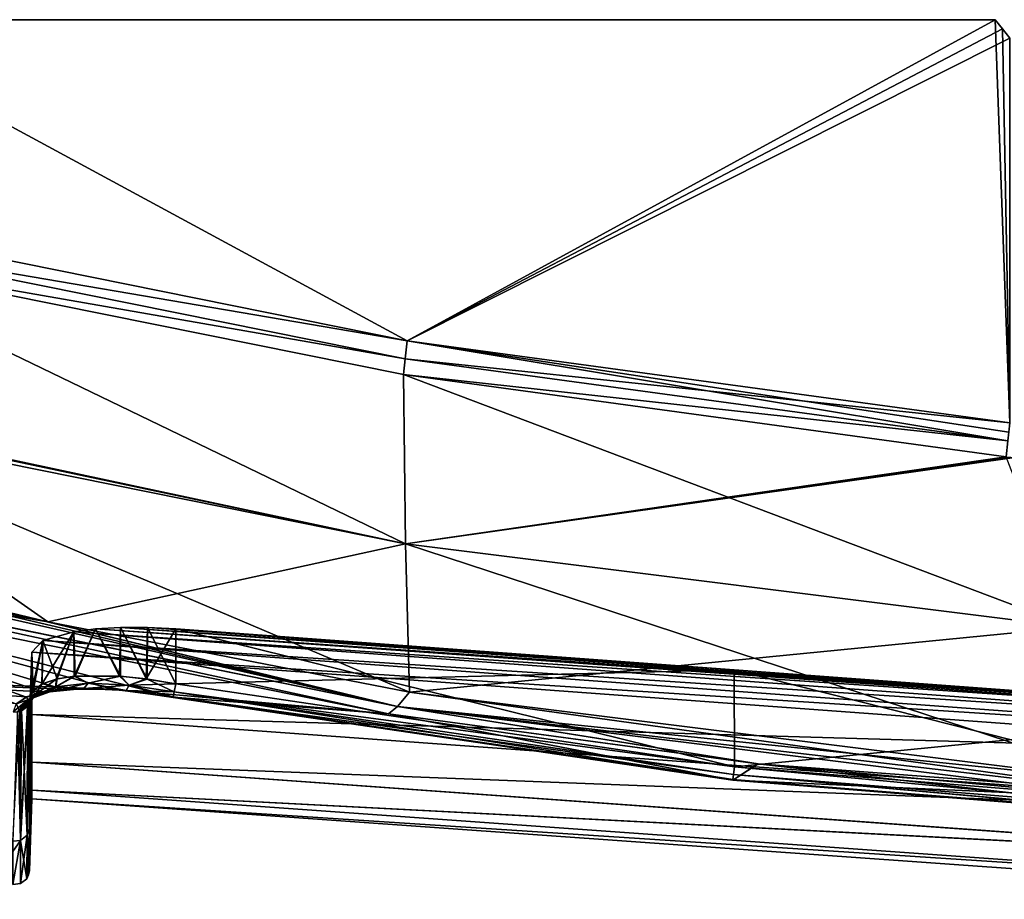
# Model space of a CAD drawing. Header units: millimetres. Extents: x -229 to 223, y -44 to 475.
# Tile 31 of 81: x -155 to -86, y 251 to 312. Entities that reach past the tile are written whole.
import ezdxf

# ---------------------------------------------------------------- set-up
doc = ezdxf.new("R2010")
doc.units = ezdxf.units.MM
doc.header["$LTSCALE"] = 52.148148
for name, color, linetype in [('525', 7, 'CONTINUOUS'), ('526', 7, 'CONTINUOUS'), ('527', 7, 'CONTINUOUS'), ('528', 7, 'CONTINUOUS'), ('529', 7, 'CONTINUOUS'), ('530', 7, 'CONTINUOUS'), ('535', 7, 'CONTINUOUS'), ('536', 7, 'CONTINUOUS'), ('537', 7, 'CONTINUOUS'), ('538', 7, 'CONTINUOUS'), ('539', 7, 'CONTINUOUS'), ('540', 7, 'CONTINUOUS'), ('541', 7, 'CONTINUOUS'), ('546', 7, 'CONTINUOUS'), ('551', 7, 'CONTINUOUS'), ('553', 7, 'CONTINUOUS'), ('558', 7, 'CONTINUOUS'), ('561', 7, 'CONTINUOUS'), ('562', 7, 'CONTINUOUS'), ('564', 7, 'CONTINUOUS'), ('601', 7, 'CONTINUOUS'), ('629', 7, 'CONTINUOUS'), ('630', 7, 'CONTINUOUS')]:
    doc.layers.add(name, color=color, linetype=linetype)

msp = doc.modelspace()

# ---------------------------------------------------------------- linework, layer by layer
at = {"layer": '525', "linetype": 'Continuous'}
for points in [[(-129.199, 263.896, 108.204), (-179.47, 274.035, 107.431), (-144.171, 265.069, 103.41), (-129.199, 263.896, 108.204)], [(-144.171, 265.069, 103.41), (-179.47, 274.035, 107.431), (-148.391, 265.614, 102.568), (-144.171, 265.069, 103.41)], [(-148.391, 265.614, 102.568), (-179.47, 274.035, 107.431), (-151.878, 265.62, 100.285), (-148.391, 265.614, 102.568)], [(-151.878, 265.62, 100.285), (-179.47, 274.035, 107.431), (-153.272, 265.427, 98.664), (-151.878, 265.62, 100.285)], [(-153.272, 265.427, 98.664), (-179.47, 274.035, 107.431), (-154.381, 265.069, 96.628), (-153.272, 265.427, 98.664)], [(-154.381, 265.069, 96.628), (-179.47, 274.035, 107.431), (-155.091, 264.594, 94.408), (-154.381, 265.069, 96.628)], [(-105.256, 259.299, 103.482), (-129.199, 263.896, 108.204), (-144.171, 265.069, 103.41), (-105.256, 259.299, 103.482)], [(-103.509, 260.426, 108.539), (-129.199, 263.896, 108.204), (-105.256, 259.299, 103.482), (-103.509, 260.426, 108.539)], [(-66.043, 256.124, 103.457), (-103.509, 260.426, 108.539), (-105.256, 259.299, 103.482), (-66.043, 256.124, 103.457)], [(-77.49, 258.04, 108.801), (-103.509, 260.426, 108.539), (-66.043, 256.124, 103.457), (-77.49, 258.04, 108.801)]]:
    msp.add_3dface(points, dxfattribs=at)
at = {"layer": '526', "linetype": 'Continuous'}
for points in [[(-148.387, 265.612, -102.568), (-179.769, 266.785, -82.609), (-179.47, 274.035, -107.431), (-148.387, 265.612, -102.568)], [(-129.192, 263.895, -108.204), (-148.387, 265.612, -102.568), (-179.47, 274.035, -107.431), (-129.192, 263.895, -108.204)], [(-155.079, 264.598, -94.434), (-179.769, 266.785, -82.609), (-154.376, 265.082, -96.68), (-155.079, 264.598, -94.434)], [(-154.376, 265.082, -96.68), (-179.769, 266.785, -82.609), (-153.237, 265.431, -98.705), (-154.376, 265.082, -96.68)], [(-153.237, 265.431, -98.705), (-179.769, 266.785, -82.609), (-151.852, 265.622, -100.31), (-153.237, 265.431, -98.705)], [(-151.852, 265.622, -100.31), (-179.769, 266.785, -82.609), (-148.387, 265.612, -102.568), (-151.852, 265.622, -100.31)], [(-144.171, 265.069, -103.41), (-148.387, 265.612, -102.568), (-129.192, 263.895, -108.204), (-144.171, 265.069, -103.41)], [(-105.256, 259.299, -103.482), (-144.171, 265.069, -103.41), (-129.192, 263.895, -108.204), (-105.256, 259.299, -103.482)], [(-103.503, 260.426, -108.541), (-105.256, 259.299, -103.482), (-129.192, 263.895, -108.204), (-103.503, 260.426, -108.541)], [(-77.49, 258.04, -108.801), (-105.256, 259.299, -103.482), (-103.503, 260.426, -108.541), (-77.49, 258.04, -108.801)], [(-66.043, 256.124, -103.457), (-105.256, 259.299, -103.482), (-77.49, 258.04, -108.801), (-66.043, 256.124, -103.457)]]:
    msp.add_3dface(points, dxfattribs=at)
at = {"layer": '527', "linetype": 'Continuous'}
for points in [[(-154.326, 255.464, -46.457), (-154.783, 255.093, -46.506), (-154.284, 264.456, -92.135), (-154.326, 255.464, -46.457)], [(-154.284, 264.456, -92.135), (-154.783, 255.093, -46.506), (-154.308, 264.423, -92.143), (-154.284, 264.456, -92.135)], [(-154.308, 264.423, -92.143), (-154.783, 255.093, -46.506), (-154.715, 264.112, -92.227), (-154.308, 264.423, -92.143)], [(-154.159, 255.977, -46.39), (-154.326, 255.464, -46.457), (-154.112, 264.964, -92), (-154.159, 255.977, -46.39)], [(-154.112, 264.964, -92), (-154.326, 255.464, -46.457), (-154.161, 264.7, -92.07), (-154.112, 264.964, -92)], [(-154.161, 264.7, -92.07), (-154.326, 255.464, -46.457), (-154.284, 264.456, -92.135), (-154.161, 264.7, -92.07)], [(-154.783, 255.093, -46.506), (-155.326, 255.035, -46.514), (-154.848, 264.067, -92.239), (-154.783, 255.093, -46.506)], [(-154.715, 264.112, -92.227), (-154.783, 255.093, -46.506), (-154.848, 264.067, -92.239), (-154.715, 264.112, -92.227)], [(-154.361, 252.433, 0), (-154.792, 252.09, 0), (-154.326, 255.464, -46.457), (-154.361, 252.433, 0)], [(-154.326, 255.464, -46.457), (-154.792, 252.09, 0), (-154.783, 255.093, -46.506), (-154.326, 255.464, -46.457)], [(-154.228, 252.693, 0), (-154.361, 252.433, 0), (-154.326, 255.464, -46.457), (-154.228, 252.693, 0)], [(-154.159, 255.977, -46.39), (-154.228, 252.693, 0), (-154.326, 255.464, -46.457), (-154.159, 255.977, -46.39)], [(-154.175, 252.979, 0), (-154.228, 252.693, 0), (-154.159, 255.977, -46.39), (-154.175, 252.979, 0)], [(-155.335, 252.027, 0), (-155.328, 254.33, -40.723), (-154.783, 255.093, -46.506), (-155.335, 252.027, 0)], [(-154.792, 252.09, 0), (-155.335, 252.027, 0), (-154.783, 255.093, -46.506), (-154.792, 252.09, 0)], [(-155.328, 254.33, -40.723), (-155.326, 255.035, -46.514), (-154.783, 255.093, -46.506), (-155.328, 254.33, -40.723)]]:
    msp.add_3dface(points, dxfattribs=at)
at = {"layer": '528', "linetype": 'Continuous'}
for points in [[(-154.714, 264.112, 92.227), (-154.326, 255.464, 46.457), (-154.308, 264.424, 92.143), (-154.714, 264.112, 92.227)], [(-154.326, 255.464, 46.457), (-154.159, 255.978, 46.39), (-154.16, 264.701, 92.069), (-154.326, 255.464, 46.457)], [(-154.283, 264.457, 92.134), (-154.326, 255.464, 46.457), (-154.16, 264.701, 92.069), (-154.283, 264.457, 92.134)], [(-154.308, 264.424, 92.143), (-154.326, 255.464, 46.457), (-154.283, 264.457, 92.134), (-154.308, 264.424, 92.143)], [(-154.16, 264.701, 92.069), (-154.159, 255.978, 46.39), (-154.113, 264.96, 92), (-154.16, 264.701, 92.069)], [(-155.326, 255.035, 46.514), (-154.783, 255.093, 46.506), (-155.001, 264.039, 92.247), (-155.326, 255.035, 46.514)], [(-155.001, 264.039, 92.247), (-154.783, 255.093, 46.506), (-154.847, 264.067, 92.239), (-155.001, 264.039, 92.247)], [(-154.847, 264.067, 92.239), (-154.783, 255.093, 46.506), (-154.714, 264.112, 92.227), (-154.847, 264.067, 92.239)], [(-154.783, 255.093, 46.506), (-154.326, 255.464, 46.457), (-154.714, 264.112, 92.227), (-154.783, 255.093, 46.506)], [(-154.783, 255.093, 46.506), (-154.361, 252.433, 0), (-154.326, 255.464, 46.457), (-154.783, 255.093, 46.506)], [(-154.361, 252.433, 0), (-154.228, 252.693, 0), (-154.326, 255.464, 46.457), (-154.361, 252.433, 0)], [(-154.326, 255.464, 46.457), (-154.175, 252.979, 0), (-154.159, 255.978, 46.39), (-154.326, 255.464, 46.457)], [(-154.228, 252.693, 0), (-154.175, 252.979, 0), (-154.326, 255.464, 46.457), (-154.228, 252.693, 0)], [(-155.328, 254.33, 40.723), (-155.335, 252.027, 0), (-154.783, 255.093, 46.506), (-155.328, 254.33, 40.723)], [(-155.335, 252.027, 0), (-154.792, 252.09, 0), (-154.783, 255.093, 46.506), (-155.335, 252.027, 0)], [(-155.326, 255.035, 46.514), (-155.328, 254.33, 40.723), (-154.783, 255.093, 46.506), (-155.326, 255.035, 46.514)], [(-154.792, 252.09, 0), (-154.361, 252.433, 0), (-154.783, 255.093, 46.506), (-154.792, 252.09, 0)]]:
    msp.add_3dface(points, dxfattribs=at)
at = {"layer": '529', "linetype": 'Continuous'}
for points in [[(-152.306, 266.325, 97.757), (-151.069, 266.522, 99.226), (-152.333, 265.79, 98.058), (-152.306, 266.325, 97.757)], [(-152.333, 265.79, 98.058), (-151.069, 266.522, 99.226), (-150.078, 266.026, 100.324), (-152.333, 265.79, 98.058)], [(-151.069, 266.522, 99.226), (-147.915, 266.528, 101.33), (-150.078, 266.026, 100.324), (-151.069, 266.522, 99.226)], [(-150.078, 266.026, 100.324), (-147.915, 266.528, 101.33), (-147.235, 265.901, 101.796), (-150.078, 266.026, 100.324)], [(-147.915, 266.528, 101.33), (-146.044, 266.328, 101.917), (-147.235, 265.901, 101.796), (-147.915, 266.528, 101.33)], [(-152.749, 265.422, 98.408), (-154.276, 264.868, 95.472), (-152.333, 265.79, 98.058), (-152.749, 265.422, 98.408)], [(-154.276, 264.868, 95.472), (-153.782, 265.23, 95.237), (-152.333, 265.79, 98.058), (-154.276, 264.868, 95.472)], [(-153.923, 265.497, 93.926), (-153.311, 265.971, 95.929), (-153.782, 265.23, 95.237), (-153.923, 265.497, 93.926)], [(-153.311, 265.971, 95.929), (-152.306, 266.325, 97.757), (-153.782, 265.23, 95.237), (-153.311, 265.971, 95.929)], [(-153.782, 265.23, 95.237), (-152.306, 266.325, 97.757), (-152.333, 265.79, 98.058), (-153.782, 265.23, 95.237)], [(-150.394, 265.656, 100.764), (-152.749, 265.422, 98.408), (-150.078, 266.026, 100.324), (-150.394, 265.656, 100.764)], [(-152.749, 265.422, 98.408), (-152.333, 265.79, 98.058), (-150.078, 266.026, 100.324), (-152.749, 265.422, 98.408)], [(-150.394, 265.656, 100.764), (-150.078, 266.026, 100.324), (-147.235, 265.901, 101.796), (-150.394, 265.656, 100.764)], [(-147.435, 265.532, 102.301), (-150.394, 265.656, 100.764), (-147.235, 265.901, 101.796), (-147.435, 265.532, 102.301)], [(-147.435, 265.532, 102.301), (-147.235, 265.901, 101.796), (-144.101, 265.43, 102.328), (-147.435, 265.532, 102.301)], [(-146.044, 266.328, 101.917), (-144, 265.981, 102.134), (-147.235, 265.901, 101.796), (-146.044, 266.328, 101.917)], [(-147.235, 265.901, 101.796), (-144, 265.981, 102.134), (-144.099, 265.441, 102.32), (-147.235, 265.901, 101.796)], [(-144.101, 265.43, 102.328), (-147.235, 265.901, 101.796), (-144.099, 265.441, 102.32), (-144.101, 265.43, 102.328)], [(-154.381, 265.069, 96.628), (-155.091, 264.594, 94.408), (-154.276, 264.868, 95.472), (-154.381, 265.069, 96.628)], [(-154.847, 264.067, 92.239), (-154.714, 264.112, 92.227), (-153.782, 265.23, 95.237), (-154.847, 264.067, 92.239)], [(-154.276, 264.868, 95.472), (-154.847, 264.067, 92.239), (-153.782, 265.23, 95.237), (-154.276, 264.868, 95.472)], [(-154.714, 264.112, 92.227), (-154.308, 264.424, 92.143), (-153.782, 265.23, 95.237), (-154.714, 264.112, 92.227)], [(-153.272, 265.427, 98.664), (-154.381, 265.069, 96.628), (-152.749, 265.422, 98.408), (-153.272, 265.427, 98.664)], [(-152.749, 265.422, 98.408), (-154.381, 265.069, 96.628), (-154.276, 264.868, 95.472), (-152.749, 265.422, 98.408)], [(-154.308, 264.424, 92.143), (-154.283, 264.457, 92.134), (-153.923, 265.497, 93.926), (-154.308, 264.424, 92.143)], [(-154.308, 264.424, 92.143), (-153.923, 265.497, 93.926), (-153.782, 265.23, 95.237), (-154.308, 264.424, 92.143)], [(-154.283, 264.457, 92.134), (-154.16, 264.701, 92.069), (-153.923, 265.497, 93.926), (-154.283, 264.457, 92.134)], [(-154.16, 264.701, 92.069), (-154.113, 264.96, 92), (-153.923, 265.497, 93.926), (-154.16, 264.701, 92.069)], [(-151.878, 265.62, 100.285), (-153.272, 265.427, 98.664), (-152.749, 265.422, 98.408), (-151.878, 265.62, 100.285)], [(-150.394, 265.656, 100.764), (-151.878, 265.62, 100.285), (-152.749, 265.422, 98.408), (-150.394, 265.656, 100.764)], [(-148.391, 265.614, 102.568), (-151.878, 265.62, 100.285), (-150.394, 265.656, 100.764), (-148.391, 265.614, 102.568)], [(-147.435, 265.532, 102.301), (-148.391, 265.614, 102.568), (-150.394, 265.656, 100.764), (-147.435, 265.532, 102.301)], [(-144.171, 265.069, 103.41), (-148.391, 265.614, 102.568), (-144.169, 265.067, 102.865), (-144.171, 265.069, 103.41)], [(-144.169, 265.067, 102.865), (-148.391, 265.614, 102.568), (-147.435, 265.532, 102.301), (-144.169, 265.067, 102.865)], [(-144.169, 265.067, 102.865), (-147.435, 265.532, 102.301), (-144.165, 265.09, 102.791), (-144.169, 265.067, 102.865)], [(-147.435, 265.532, 102.301), (-144.101, 265.43, 102.328), (-144.165, 265.09, 102.791), (-147.435, 265.532, 102.301)], [(-155.091, 264.594, 94.408), (-155.296, 264.051, 92.247), (-154.276, 264.868, 95.472), (-155.091, 264.594, 94.408)], [(-155.296, 264.051, 92.247), (-155.001, 264.039, 92.247), (-154.276, 264.868, 95.472), (-155.296, 264.051, 92.247)], [(-155.001, 264.039, 92.247), (-154.847, 264.067, 92.239), (-154.276, 264.868, 95.472), (-155.001, 264.039, 92.247)]]:
    msp.add_3dface(points, dxfattribs=at)
at = {"layer": '530', "linetype": 'Continuous'}
for points in [[(-144.099, 265.441, 102.32), (-144, 265.981, 102.134), (-105.148, 260.226, 102.235), (-144.099, 265.441, 102.32)], [(-105.256, 259.299, 103.482), (-144.171, 265.069, 103.41), (-144.169, 265.067, 102.865), (-105.256, 259.299, 103.482)], [(-144.169, 265.067, 102.865), (-144.165, 265.09, 102.791), (-105.252, 259.326, 102.896), (-144.169, 265.067, 102.865)], [(-105.256, 259.299, 103.482), (-144.169, 265.067, 102.865), (-105.252, 259.326, 102.896), (-105.256, 259.299, 103.482)], [(-144.165, 265.09, 102.791), (-144.101, 265.43, 102.328), (-105.252, 259.326, 102.896), (-144.165, 265.09, 102.791)], [(-144.101, 265.43, 102.328), (-144.099, 265.441, 102.32), (-105.211, 259.675, 102.427), (-144.101, 265.43, 102.328)], [(-144.101, 265.43, 102.328), (-105.211, 259.675, 102.427), (-105.252, 259.326, 102.896), (-144.101, 265.43, 102.328)], [(-144.099, 265.441, 102.32), (-105.148, 260.226, 102.235), (-105.211, 259.675, 102.427), (-144.099, 265.441, 102.32)], [(-105.148, 260.226, 102.235), (-66.024, 256.536, 102.419), (-105.211, 259.675, 102.427), (-105.148, 260.226, 102.235)], [(-65.999, 257.065, 102.245), (-66.024, 256.536, 102.419), (-105.148, 260.226, 102.235), (-65.999, 257.065, 102.245)], [(-105.211, 259.675, 102.427), (-66.042, 256.163, 102.898), (-105.252, 259.326, 102.896), (-105.211, 259.675, 102.427)], [(-66.041, 256.176, 102.864), (-66.042, 256.163, 102.898), (-105.211, 259.675, 102.427), (-66.041, 256.176, 102.864)], [(-66.024, 256.536, 102.419), (-66.041, 256.176, 102.864), (-105.211, 259.675, 102.427), (-66.024, 256.536, 102.419)], [(-66.043, 256.124, 103.457), (-105.256, 259.299, 103.482), (-105.252, 259.326, 102.896), (-66.043, 256.124, 103.457)], [(-66.042, 256.163, 102.898), (-66.043, 256.124, 103.457), (-105.252, 259.326, 102.896), (-66.042, 256.163, 102.898)]]:
    msp.add_3dface(points, dxfattribs=at)
at = {"layer": '535', "linetype": 'Continuous'}
for points in [[(-144, 265.981, -102.134), (-144.099, 265.442, -102.32), (-105.148, 260.226, -102.235), (-144, 265.981, -102.134)], [(-144.171, 265.069, -103.41), (-105.256, 259.299, -103.482), (-144.177, 265.031, -103.096), (-144.171, 265.069, -103.41)], [(-144.169, 265.065, -102.869), (-144.177, 265.031, -103.096), (-105.252, 259.326, -102.896), (-144.169, 265.065, -102.869)], [(-144.177, 265.031, -103.096), (-105.256, 259.299, -103.482), (-105.252, 259.326, -102.896), (-144.177, 265.031, -103.096)], [(-144.165, 265.09, -102.791), (-144.169, 265.065, -102.869), (-105.252, 259.326, -102.896), (-144.165, 265.09, -102.791)], [(-144.101, 265.43, -102.329), (-144.165, 265.09, -102.791), (-105.211, 259.675, -102.427), (-144.101, 265.43, -102.329)], [(-105.211, 259.675, -102.427), (-144.165, 265.09, -102.791), (-105.252, 259.326, -102.896), (-105.211, 259.675, -102.427)], [(-144.099, 265.442, -102.32), (-144.101, 265.43, -102.329), (-105.211, 259.675, -102.427), (-144.099, 265.442, -102.32)], [(-105.148, 260.226, -102.235), (-144.099, 265.442, -102.32), (-105.211, 259.675, -102.427), (-105.148, 260.226, -102.235)], [(-66.024, 256.536, -102.419), (-105.148, 260.226, -102.235), (-105.211, 259.675, -102.427), (-66.024, 256.536, -102.419)], [(-66.024, 256.536, -102.419), (-65.999, 257.065, -102.245), (-105.148, 260.226, -102.235), (-66.024, 256.536, -102.419)], [(-66.041, 256.176, -102.864), (-105.211, 259.675, -102.427), (-105.252, 259.326, -102.896), (-66.041, 256.176, -102.864)], [(-66.041, 256.176, -102.864), (-66.024, 256.536, -102.419), (-105.211, 259.675, -102.427), (-66.041, 256.176, -102.864)], [(-105.256, 259.299, -103.482), (-66.043, 256.124, -103.457), (-105.252, 259.326, -102.896), (-105.256, 259.299, -103.482)], [(-66.043, 256.124, -103.457), (-66.042, 256.163, -102.898), (-105.252, 259.326, -102.896), (-66.043, 256.124, -103.457)], [(-66.042, 256.163, -102.898), (-66.041, 256.176, -102.864), (-105.252, 259.326, -102.896), (-66.042, 256.163, -102.898)]]:
    msp.add_3dface(points, dxfattribs=at)
at = {"layer": '536', "linetype": 'Continuous'}
for points in [[(-150.985, 266.53, -99.307), (-152.244, 266.339, -97.845), (-152.333, 265.789, -98.058), (-150.985, 266.53, -99.307)], [(-150.078, 266.026, -100.324), (-150.985, 266.53, -99.307), (-152.333, 265.789, -98.058), (-150.078, 266.026, -100.324)], [(-147.833, 266.522, -101.364), (-150.985, 266.53, -99.307), (-150.078, 266.026, -100.324), (-147.833, 266.522, -101.364)], [(-147.235, 265.901, -101.796), (-147.833, 266.522, -101.364), (-150.078, 266.026, -100.324), (-147.235, 265.901, -101.796)], [(-145.992, 266.321, -101.927), (-147.833, 266.522, -101.364), (-147.235, 265.901, -101.796), (-145.992, 266.321, -101.927)], [(-153.277, 265.988, -96.009), (-153.913, 265.51, -93.977), (-153.782, 265.23, -95.237), (-153.277, 265.988, -96.009)], [(-152.333, 265.789, -98.058), (-153.277, 265.988, -96.009), (-153.782, 265.23, -95.237), (-152.333, 265.789, -98.058)], [(-152.749, 265.422, -98.409), (-152.333, 265.789, -98.058), (-153.782, 265.23, -95.237), (-152.749, 265.422, -98.409)], [(-152.244, 266.339, -97.845), (-153.277, 265.988, -96.009), (-152.333, 265.789, -98.058), (-152.244, 266.339, -97.845)], [(-152.749, 265.422, -98.409), (-150.394, 265.656, -100.765), (-152.333, 265.789, -98.058), (-152.749, 265.422, -98.409)], [(-150.394, 265.656, -100.765), (-150.078, 266.026, -100.324), (-152.333, 265.789, -98.058), (-150.394, 265.656, -100.765)], [(-150.394, 265.656, -100.765), (-147.435, 265.532, -102.301), (-150.078, 266.026, -100.324), (-150.394, 265.656, -100.765)], [(-147.435, 265.532, -102.301), (-147.235, 265.901, -101.796), (-150.078, 266.026, -100.324), (-147.435, 265.532, -102.301)], [(-147.435, 265.532, -102.301), (-144.169, 265.065, -102.869), (-147.235, 265.901, -101.796), (-147.435, 265.532, -102.301)], [(-144.101, 265.43, -102.329), (-145.992, 266.321, -101.927), (-147.235, 265.901, -101.796), (-144.101, 265.43, -102.329)], [(-144.169, 265.065, -102.869), (-144.165, 265.09, -102.791), (-147.235, 265.901, -101.796), (-144.169, 265.065, -102.869)], [(-144.165, 265.09, -102.791), (-144.101, 265.43, -102.329), (-147.235, 265.901, -101.796), (-144.165, 265.09, -102.791)], [(-144.101, 265.43, -102.329), (-144.099, 265.442, -102.32), (-145.992, 266.321, -101.927), (-144.101, 265.43, -102.329)], [(-144.099, 265.442, -102.32), (-144, 265.981, -102.134), (-145.992, 266.321, -101.927), (-144.099, 265.442, -102.32)], [(-155.079, 264.598, -94.434), (-154.376, 265.082, -96.68), (-154.276, 264.868, -95.472), (-155.079, 264.598, -94.434)], [(-154.376, 265.082, -96.68), (-153.237, 265.431, -98.705), (-154.276, 264.868, -95.472), (-154.376, 265.082, -96.68)], [(-154.284, 264.456, -92.135), (-154.308, 264.423, -92.143), (-153.782, 265.23, -95.237), (-154.284, 264.456, -92.135)], [(-154.308, 264.423, -92.143), (-154.276, 264.868, -95.472), (-153.782, 265.23, -95.237), (-154.308, 264.423, -92.143)], [(-154.161, 264.7, -92.07), (-154.284, 264.456, -92.135), (-153.782, 265.23, -95.237), (-154.161, 264.7, -92.07)], [(-154.276, 264.868, -95.472), (-153.237, 265.431, -98.705), (-152.749, 265.422, -98.409), (-154.276, 264.868, -95.472)], [(-154.276, 264.868, -95.472), (-152.749, 265.422, -98.409), (-153.782, 265.23, -95.237), (-154.276, 264.868, -95.472)], [(-154.112, 264.964, -92), (-154.161, 264.7, -92.07), (-153.782, 265.23, -95.237), (-154.112, 264.964, -92)], [(-153.913, 265.51, -93.977), (-154.112, 264.964, -92), (-153.782, 265.23, -95.237), (-153.913, 265.51, -93.977)], [(-153.237, 265.431, -98.705), (-151.852, 265.622, -100.31), (-152.749, 265.422, -98.409), (-153.237, 265.431, -98.705)], [(-152.749, 265.422, -98.409), (-151.852, 265.622, -100.31), (-150.394, 265.656, -100.765), (-152.749, 265.422, -98.409)], [(-151.852, 265.622, -100.31), (-148.387, 265.612, -102.568), (-150.394, 265.656, -100.765), (-151.852, 265.622, -100.31)], [(-150.394, 265.656, -100.765), (-148.387, 265.612, -102.568), (-147.435, 265.532, -102.301), (-150.394, 265.656, -100.765)], [(-148.387, 265.612, -102.568), (-144.171, 265.069, -103.41), (-147.435, 265.532, -102.301), (-148.387, 265.612, -102.568)], [(-144.171, 265.069, -103.41), (-144.177, 265.031, -103.096), (-147.435, 265.532, -102.301), (-144.171, 265.069, -103.41)], [(-144.177, 265.031, -103.096), (-144.169, 265.065, -102.869), (-147.435, 265.532, -102.301), (-144.177, 265.031, -103.096)], [(-154.848, 264.067, -92.239), (-155.079, 264.598, -94.434), (-154.276, 264.868, -95.472), (-154.848, 264.067, -92.239)], [(-154.715, 264.112, -92.227), (-154.848, 264.067, -92.239), (-154.276, 264.868, -95.472), (-154.715, 264.112, -92.227)], [(-154.308, 264.423, -92.143), (-154.715, 264.112, -92.227), (-154.276, 264.868, -95.472), (-154.308, 264.423, -92.143)]]:
    msp.add_3dface(points, dxfattribs=at)
at = {"layer": '537', "linetype": 'Continuous'}
for points in [[(-151.078, 269.615, -99.064), (-150.985, 266.53, -99.307), (-149.566, 269.807, -100.308), (-151.078, 269.615, -99.064)], [(-150.985, 266.53, -99.307), (-147.833, 266.522, -101.364), (-149.566, 269.807, -100.308), (-150.985, 266.53, -99.307)], [(-149.566, 269.807, -100.308), (-147.833, 266.522, -101.364), (-147.831, 269.908, -101.237), (-149.566, 269.807, -100.308)], [(-147.833, 266.522, -101.364), (-145.992, 266.321, -101.927), (-147.831, 269.908, -101.237), (-147.833, 266.522, -101.364)], [(-147.831, 269.908, -101.237), (-145.992, 266.321, -101.927), (-145.949, 269.911, -101.808), (-147.831, 269.908, -101.237)], [(-145.992, 266.321, -101.927), (-144, 265.981, -102.134), (-145.949, 269.911, -101.808), (-145.992, 266.321, -101.927)], [(-145.949, 269.911, -101.808), (-144, 265.981, -102.134), (-144, 269.816, -102), (-145.949, 269.911, -101.808)], [(-153.236, 269.004, -95.832), (-152.244, 266.339, -97.845), (-151.078, 269.615, -99.064), (-153.236, 269.004, -95.832)], [(-152.244, 266.339, -97.845), (-150.985, 266.53, -99.307), (-151.078, 269.615, -99.064), (-152.244, 266.339, -97.845)], [(-154, 268.182, -92), (-153.913, 265.51, -93.977), (-153.236, 269.004, -95.832), (-154, 268.182, -92)], [(-153.913, 265.51, -93.977), (-153.277, 265.988, -96.009), (-153.236, 269.004, -95.832), (-153.913, 265.51, -93.977)], [(-153.277, 265.988, -96.009), (-152.244, 266.339, -97.845), (-153.236, 269.004, -95.832), (-153.277, 265.988, -96.009)], [(-154.112, 264.964, -92), (-153.913, 265.51, -93.977), (-154, 268.182, -92), (-154.112, 264.964, -92)]]:
    msp.add_3dface(points, dxfattribs=at)
at = {"layer": '538', "linetype": 'Continuous'}
for points in [[(-154.112, 264.964, -92), (-154, 268.182, -92), (-153.999, 263.859, -69.966), (-154.112, 264.964, -92)], [(-154.159, 255.977, -46.39), (-154.112, 264.964, -92), (-153.999, 263.859, -69.966), (-154.159, 255.977, -46.39)], [(-153.999, 260.545, -46.211), (-154.159, 255.977, -46.39), (-153.999, 263.859, -69.966), (-153.999, 260.545, -46.211)], [(-153.999, 258.593, -22.339), (-154.159, 255.977, -46.39), (-153.999, 260.545, -46.211), (-153.999, 258.593, -22.339)], [(-154, 258, 0), (-154.159, 255.977, -46.39), (-153.999, 258.593, -22.339), (-154, 258, 0)], [(-154.175, 252.979, 0), (-154.159, 255.977, -46.39), (-154, 258, 0), (-154.175, 252.979, 0)]]:
    msp.add_3dface(points, dxfattribs=at)
at = {"layer": '539', "linetype": 'Continuous'}
for points in [[(-154.113, 264.96, 92), (-154.159, 255.978, 46.39), (-154, 268.182, 92), (-154.113, 264.96, 92)], [(-154, 268.182, 92), (-154.159, 255.978, 46.39), (-153.999, 263.863, 69.995), (-154, 268.182, 92)], [(-153.999, 263.863, 69.995), (-154.159, 255.978, 46.39), (-153.999, 260.548, 46.236), (-153.999, 263.863, 69.995)], [(-154.159, 255.978, 46.39), (-154.175, 252.979, 0), (-153.999, 260.548, 46.236), (-154.159, 255.978, 46.39)], [(-153.999, 260.548, 46.236), (-154.175, 252.979, 0), (-153.999, 258.594, 22.348), (-153.999, 260.548, 46.236)], [(-154.175, 252.979, 0), (-154, 258, 0), (-153.999, 258.594, 22.348), (-154.175, 252.979, 0)]]:
    msp.add_3dface(points, dxfattribs=at)
at = {"layer": '540', "linetype": 'Continuous'}
for points in [[(-149.574, 269.806, 100.302), (-151.069, 266.522, 99.226), (-151.086, 269.613, 99.056), (-149.574, 269.806, 100.302)], [(-147.915, 266.528, 101.33), (-151.069, 266.522, 99.226), (-149.574, 269.806, 100.302), (-147.915, 266.528, 101.33)], [(-147.837, 269.908, 101.235), (-147.915, 266.528, 101.33), (-149.574, 269.806, 100.302), (-147.837, 269.908, 101.235)], [(-146.044, 266.328, 101.917), (-147.915, 266.528, 101.33), (-147.837, 269.908, 101.235), (-146.044, 266.328, 101.917)], [(-145.951, 269.911, 101.808), (-146.044, 266.328, 101.917), (-147.837, 269.908, 101.235), (-145.951, 269.911, 101.808)], [(-144, 269.816, 102), (-146.044, 266.328, 101.917), (-145.951, 269.911, 101.808), (-144, 269.816, 102)], [(-144, 265.981, 102.134), (-146.044, 266.328, 101.917), (-144, 269.816, 102), (-144, 265.981, 102.134)], [(-152.306, 266.325, 97.757), (-153.311, 265.971, 95.929), (-151.086, 269.613, 99.056), (-152.306, 266.325, 97.757)], [(-151.086, 269.613, 99.056), (-153.311, 265.971, 95.929), (-153.239, 269.003, 95.827), (-151.086, 269.613, 99.056)], [(-151.069, 266.522, 99.226), (-152.306, 266.325, 97.757), (-151.086, 269.613, 99.056), (-151.069, 266.522, 99.226)], [(-153.923, 265.497, 93.926), (-154.113, 264.96, 92), (-153.239, 269.003, 95.827), (-153.923, 265.497, 93.926)], [(-154.113, 264.96, 92), (-154, 268.182, 92), (-153.239, 269.003, 95.827), (-154.113, 264.96, 92)], [(-153.311, 265.971, 95.929), (-153.923, 265.497, 93.926), (-153.239, 269.003, 95.827), (-153.311, 265.971, 95.929)]]:
    msp.add_3dface(points, dxfattribs=at)
at = {"layer": '541', "linetype": 'Continuous'}
for points in [[(-144, 265.981, 102.134), (-144, 269.816, 102), (-105.175, 266.958, 102), (-144, 265.981, 102.134)], [(-105.148, 260.226, 102.235), (-144, 265.981, 102.134), (-105.175, 266.958, 102), (-105.148, 260.226, 102.235)], [(-66, 264.076, 102), (-105.148, 260.226, 102.235), (-105.175, 266.958, 102), (-66, 264.076, 102)], [(-65.999, 257.065, 102.245), (-105.148, 260.226, 102.235), (-66, 264.076, 102), (-65.999, 257.065, 102.245)]]:
    msp.add_3dface(points, dxfattribs=at)
at = {"layer": '546', "linetype": 'Continuous'}
for points in [[(-144, 265.981, -102.134), (-105.148, 260.226, -102.235), (-144, 269.816, -102), (-144, 265.981, -102.134)], [(-144, 269.816, -102), (-105.148, 260.226, -102.235), (-105.175, 266.958, -102), (-144, 269.816, -102)], [(-105.148, 260.226, -102.235), (-65.999, 257.065, -102.245), (-105.175, 266.958, -102), (-105.148, 260.226, -102.235)], [(-65.999, 257.065, -102.245), (-66, 264.076, -102), (-105.175, 266.958, -102), (-65.999, 257.065, -102.245)]]:
    msp.add_3dface(points, dxfattribs=at)
at = {"layer": '551', "linetype": 'Continuous'}
for points in [[(-178.399, 275.672, 111.175), (-128.565, 264.414, 109.755), (-178.195, 275.999, 111.685), (-178.399, 275.672, 111.175)], [(-178.195, 275.999, 111.685), (-128.565, 264.414, 109.755), (-177.998, 276.349, 112.178), (-178.195, 275.999, 111.685)], [(-177.998, 276.349, 112.178), (-128.565, 264.414, 109.755), (-152.895, 270.302, 111.79), (-177.998, 276.349, 112.178)], [(-179.022, 274.732, 109.358), (-128.565, 264.414, 109.755), (-178.399, 275.672, 111.175), (-179.022, 274.732, 109.358)], [(-179.47, 274.035, 107.431), (-129.199, 263.896, 108.204), (-179.033, 274.715, 109.319), (-179.47, 274.035, 107.431)], [(-179.033, 274.715, 109.319), (-128.565, 264.414, 109.755), (-179.022, 274.732, 109.358), (-179.033, 274.715, 109.319)], [(-179.033, 274.715, 109.319), (-129.199, 263.896, 108.204), (-128.565, 264.414, 109.755), (-179.033, 274.715, 109.319)], [(-152.895, 270.302, 111.79), (-128.565, 264.414, 109.755), (-127.738, 265.421, 111.447), (-152.895, 270.302, 111.79)], [(-128.565, 264.414, 109.755), (-77.469, 258.461, 109.941), (-127.738, 265.421, 111.447), (-128.565, 264.414, 109.755)], [(-77.469, 258.461, 109.941), (-77.416, 259.134, 110.952), (-127.738, 265.421, 111.447), (-77.469, 258.461, 109.941)], [(-129.199, 263.896, 108.204), (-103.509, 260.426, 108.539), (-128.565, 264.414, 109.755), (-129.199, 263.896, 108.204)], [(-103.509, 260.426, 108.539), (-77.49, 258.04, 108.801), (-128.565, 264.414, 109.755), (-103.509, 260.426, 108.539)], [(-77.49, 258.04, 108.801), (-77.469, 258.461, 109.941), (-128.565, 264.414, 109.755), (-77.49, 258.04, 108.801)]]:
    msp.add_3dface(points, dxfattribs=at)
at = {"layer": '553', "linetype": 'Continuous'}
for points in [[(-178.195, 275.999, -111.685), (-152.894, 270.301, -111.79), (-178.399, 275.672, -111.175), (-178.195, 275.999, -111.685)], [(-177.998, 276.349, -112.178), (-152.894, 270.301, -111.79), (-178.195, 275.999, -111.685), (-177.998, 276.349, -112.178)], [(-152.894, 270.301, -111.79), (-179.033, 274.715, -109.318), (-178.399, 275.672, -111.175), (-152.894, 270.301, -111.79)], [(-129.192, 263.895, -108.204), (-179.47, 274.035, -107.431), (-179.033, 274.715, -109.318), (-129.192, 263.895, -108.204)], [(-128.565, 264.414, -109.755), (-129.192, 263.895, -108.204), (-179.033, 274.715, -109.318), (-128.565, 264.414, -109.755)], [(-128.565, 264.414, -109.755), (-179.033, 274.715, -109.318), (-152.894, 270.301, -111.79), (-128.565, 264.414, -109.755)], [(-127.736, 265.421, -111.447), (-128.565, 264.414, -109.755), (-152.894, 270.301, -111.79), (-127.736, 265.421, -111.447)], [(-77.416, 259.133, -110.952), (-128.565, 264.414, -109.755), (-127.736, 265.421, -111.447), (-77.416, 259.133, -110.952)], [(-103.503, 260.426, -108.541), (-129.192, 263.895, -108.204), (-128.565, 264.414, -109.755), (-103.503, 260.426, -108.541)], [(-77.469, 258.461, -109.941), (-103.503, 260.426, -108.541), (-128.565, 264.414, -109.755), (-77.469, 258.461, -109.941)], [(-77.469, 258.461, -109.941), (-128.565, 264.414, -109.755), (-77.416, 259.133, -110.952), (-77.469, 258.461, -109.941)], [(-77.49, 258.04, -108.801), (-103.503, 260.426, -108.541), (-77.469, 258.461, -109.941), (-77.49, 258.04, -108.801)]]:
    msp.add_3dface(points, dxfattribs=at)
at = {"layer": '558', "linetype": 'Continuous'}
for points in [[(-173.648, 285.463, 122.946), (-128.023, 275.719, 122.224), (-169.732, 295.888, 132.642), (-173.648, 285.463, 122.946)], [(-169.732, 295.888, 132.642), (-128.023, 275.719, 122.224), (-128.158, 287.512, 132.355), (-169.732, 295.888, 132.642)], [(-128.023, 275.719, 122.224), (-81.675, 269.923, 122.067), (-128.158, 287.512, 132.355), (-128.023, 275.719, 122.224)], [(-128.158, 287.512, 132.355), (-81.675, 269.923, 122.067), (-86.247, 281.784, 132.131), (-128.158, 287.512, 132.355)], [(-177.998, 276.349, 112.178), (-152.895, 270.302, 111.79), (-173.857, 284.973, 122.431), (-177.998, 276.349, 112.178)], [(-173.857, 284.973, 122.431), (-128.023, 275.719, 122.224), (-173.689, 285.366, 122.845), (-173.857, 284.973, 122.431)], [(-152.895, 270.302, 111.79), (-127.738, 265.421, 111.447), (-173.857, 284.973, 122.431), (-152.895, 270.302, 111.79)], [(-173.857, 284.973, 122.431), (-127.738, 265.421, 111.447), (-128.023, 275.719, 122.224), (-173.857, 284.973, 122.431)], [(-173.689, 285.366, 122.845), (-128.023, 275.719, 122.224), (-173.648, 285.463, 122.946), (-173.689, 285.366, 122.845)], [(-127.738, 265.421, 111.447), (-77.416, 259.134, 110.952), (-128.023, 275.719, 122.224), (-127.738, 265.421, 111.447)], [(-128.023, 275.719, 122.224), (-77.416, 259.134, 110.952), (-81.675, 269.923, 122.067), (-128.023, 275.719, 122.224)]]:
    msp.add_3dface(points, dxfattribs=at)
at = {"layer": '561', "linetype": 'Continuous'}
for points in [[(-169.371, 298.209, 133.501), (-127.911, 289.839, 133.209), (-169.173, 312.19, 133.989), (-169.371, 298.209, 133.501)], [(-127.911, 289.839, 133.209), (-87.017, 312.19, 133.989), (-169.173, 312.19, 133.989), (-127.911, 289.839, 133.209)], [(-86, 284.136, 133.009), (-87.017, 312.19, 133.989), (-127.911, 289.839, 133.209), (-86, 284.136, 133.009)], [(-86.512, 311.542, 133.967), (-87.017, 312.19, 133.989), (-86, 284.136, 133.009), (-86.512, 311.542, 133.967)], [(-86, 310.899, 133.944), (-86.512, 311.542, 133.967), (-86, 284.136, 133.009), (-86, 310.899, 133.944)]]:
    msp.add_3dface(points, dxfattribs=at)
at = {"layer": '562', "linetype": 'Continuous'}
for points in [[(-173.648, 285.463, -122.946), (-169.732, 295.888, -132.642), (-128.023, 275.72, -122.225), (-173.648, 285.463, -122.946)], [(-128.023, 275.72, -122.225), (-169.732, 295.888, -132.642), (-128.155, 287.512, -132.355), (-128.023, 275.72, -122.225)], [(-86.247, 281.784, -132.131), (-128.023, 275.72, -122.225), (-128.155, 287.512, -132.355), (-86.247, 281.784, -132.131)], [(-152.894, 270.301, -111.79), (-177.998, 276.349, -112.178), (-173.857, 284.974, -122.432), (-152.894, 270.301, -111.79)], [(-173.857, 284.974, -122.432), (-173.69, 285.365, -122.844), (-128.023, 275.72, -122.225), (-173.857, 284.974, -122.432)], [(-152.894, 270.301, -111.79), (-173.857, 284.974, -122.432), (-128.023, 275.72, -122.225), (-152.894, 270.301, -111.79)], [(-173.69, 285.365, -122.844), (-173.648, 285.463, -122.946), (-128.023, 275.72, -122.225), (-173.69, 285.365, -122.844)], [(-85.954, 281.753, -132.13), (-128.023, 275.72, -122.225), (-86.247, 281.784, -132.131), (-85.954, 281.753, -132.13)], [(-85.662, 281.723, -132.129), (-128.023, 275.72, -122.225), (-85.954, 281.753, -132.13), (-85.662, 281.723, -132.129)], [(-81.675, 269.924, -122.067), (-128.023, 275.72, -122.225), (-85.662, 281.723, -132.129), (-81.675, 269.924, -122.067)], [(-127.736, 265.421, -111.447), (-152.894, 270.301, -111.79), (-128.023, 275.72, -122.225), (-127.736, 265.421, -111.447)], [(-127.736, 265.421, -111.447), (-128.023, 275.72, -122.225), (-81.675, 269.924, -122.067), (-127.736, 265.421, -111.447)], [(-77.416, 259.133, -110.952), (-127.736, 265.421, -111.447), (-81.675, 269.924, -122.067), (-77.416, 259.133, -110.952)]]:
    msp.add_3dface(points, dxfattribs=at)
at = {"layer": '564', "linetype": 'Continuous'}
for points in [[(-169.485, 296.948, -133.253), (-169.371, 298.209, -133.501), (-127.911, 289.839, -133.209), (-169.485, 296.948, -133.253)], [(-128.033, 288.588, -132.961), (-169.732, 295.888, -132.642), (-169.485, 296.948, -133.253), (-128.033, 288.588, -132.961)], [(-128.033, 288.588, -132.961), (-169.485, 296.948, -133.253), (-127.911, 289.839, -133.209), (-128.033, 288.588, -132.961)], [(-128.155, 287.512, -132.355), (-169.732, 295.888, -132.642), (-128.033, 288.588, -132.961), (-128.155, 287.512, -132.355)], [(-86, 284.136, -133.009), (-128.033, 288.588, -132.961), (-127.911, 289.839, -133.209), (-86, 284.136, -133.009)], [(-86.13, 282.889, -132.762), (-128.155, 287.512, -132.355), (-128.033, 288.588, -132.961), (-86.13, 282.889, -132.762)], [(-86.13, 282.889, -132.762), (-128.033, 288.588, -132.961), (-86, 284.136, -133.009), (-86.13, 282.889, -132.762)], [(-86.247, 281.784, -132.131), (-128.155, 287.512, -132.355), (-86.13, 282.889, -132.762), (-86.247, 281.784, -132.131)]]:
    msp.add_3dface(points, dxfattribs=at)
at = {"layer": '601', "linetype": 'Continuous'}
for points in [[(-127.911, 289.839, -133.209), (-169.371, 298.209, -133.501), (-169.173, 312.19, -133.989), (-127.911, 289.839, -133.209)], [(-127.911, 289.839, -133.209), (-169.173, 312.19, -133.989), (-87.017, 312.19, -133.989), (-127.911, 289.839, -133.209)], [(-86.512, 311.542, -133.967), (-127.911, 289.839, -133.209), (-87.017, 312.19, -133.989), (-86.512, 311.542, -133.967)], [(-86, 310.899, -133.944), (-127.911, 289.839, -133.209), (-86.512, 311.542, -133.967), (-86, 310.899, -133.944)], [(-86, 284.136, -133.009), (-127.911, 289.839, -133.209), (-86, 310.899, -133.944), (-86, 284.136, -133.009)]]:
    msp.add_3dface(points, dxfattribs=at)
at = {"layer": '629', "linetype": 'Continuous'}
for points in [[(-127.911, 289.839, 133.209), (-169.371, 298.209, 133.501), (-169.485, 296.949, 133.253), (-127.911, 289.839, 133.209)], [(-169.485, 296.949, 133.253), (-169.732, 295.888, 132.642), (-128.033, 288.588, 132.961), (-169.485, 296.949, 133.253)], [(-127.911, 289.839, 133.209), (-169.485, 296.949, 133.253), (-128.033, 288.588, 132.961), (-127.911, 289.839, 133.209)], [(-169.732, 295.888, 132.642), (-128.158, 287.512, 132.355), (-128.033, 288.588, 132.961), (-169.732, 295.888, 132.642)], [(-86.13, 282.89, 132.762), (-127.911, 289.839, 133.209), (-128.033, 288.588, 132.961), (-86.13, 282.89, 132.762)], [(-86, 284.136, 133.009), (-127.911, 289.839, 133.209), (-86.066, 283.5, 132.935), (-86, 284.136, 133.009)], [(-127.911, 289.839, 133.209), (-86.13, 282.89, 132.762), (-86.066, 283.5, 132.935), (-127.911, 289.839, 133.209)], [(-128.158, 287.512, 132.355), (-86.13, 282.89, 132.762), (-128.033, 288.588, 132.961), (-128.158, 287.512, 132.355)], [(-128.158, 287.512, 132.355), (-86.247, 281.784, 132.131), (-86.13, 282.89, 132.762), (-128.158, 287.512, 132.355)]]:
    msp.add_3dface(points, dxfattribs=at)
at = {"layer": '630', "linetype": 'Continuous'}
for points in [[(-149.574, 269.806, 100.302), (-151.086, 269.613, 99.056), (-62.155, 263.605, 101.231), (-149.574, 269.806, 100.302)], [(-151.078, 269.615, -99.064), (-149.566, 269.807, -100.308), (-62.148, 263.604, -101.228), (-151.078, 269.615, -99.064)], [(-147.837, 269.908, 101.235), (-149.574, 269.806, 100.302), (-66, 264.076, 102), (-147.837, 269.908, 101.235)], [(-66, 264.076, 102), (-149.574, 269.806, 100.302), (-64.038, 263.884, 101.806), (-66, 264.076, 102)], [(-149.574, 269.806, 100.302), (-62.155, 263.605, 101.231), (-64.038, 263.884, 101.806), (-149.574, 269.806, 100.302)], [(-149.566, 269.807, -100.308), (-147.831, 269.908, -101.237), (-64.035, 263.883, -101.805), (-149.566, 269.807, -100.308)], [(-149.566, 269.807, -100.308), (-64.035, 263.883, -101.805), (-62.148, 263.604, -101.228), (-149.566, 269.807, -100.308)], [(-145.951, 269.911, 101.808), (-147.837, 269.908, 101.235), (-105.175, 266.958, 102), (-145.951, 269.911, 101.808)], [(-147.837, 269.908, 101.235), (-66, 264.076, 102), (-105.175, 266.958, 102), (-147.837, 269.908, 101.235)], [(-147.831, 269.908, -101.237), (-145.949, 269.911, -101.808), (-105.175, 266.958, -102), (-147.831, 269.908, -101.237)], [(-147.831, 269.908, -101.237), (-66, 264.076, -102), (-64.035, 263.883, -101.805), (-147.831, 269.908, -101.237)], [(-66, 264.076, -102), (-147.831, 269.908, -101.237), (-105.175, 266.958, -102), (-66, 264.076, -102)], [(-144, 269.816, 102), (-145.951, 269.911, 101.808), (-105.175, 266.958, 102), (-144, 269.816, 102)], [(-145.949, 269.911, -101.808), (-144, 269.816, -102), (-105.175, 266.958, -102), (-145.949, 269.911, -101.808)], [(-151.086, 269.613, 99.056), (-153.239, 269.003, 95.827), (-58.926, 262.846, 99.069), (-151.086, 269.613, 99.056)], [(-153.236, 269.004, -95.832), (-151.078, 269.615, -99.064), (-58.917, 262.843, -99.059), (-153.236, 269.004, -95.832)], [(-151.086, 269.613, 99.056), (-58.926, 262.846, 99.069), (-62.155, 263.605, 101.231), (-151.086, 269.613, 99.056)], [(-151.078, 269.615, -99.064), (-62.148, 263.604, -101.228), (-58.917, 262.843, -99.059), (-151.078, 269.615, -99.064)], [(-154, 268.182, -92), (-153.236, 269.004, -95.832), (-56.769, 261.933, -95.845), (-154, 268.182, -92)], [(-153.239, 269.003, 95.827), (-154, 268.182, 92), (-56.771, 261.935, 95.851), (-153.239, 269.003, 95.827)], [(-153.239, 269.003, 95.827), (-56.771, 261.935, 95.851), (-58.926, 262.846, 99.069), (-153.239, 269.003, 95.827)], [(-153.236, 269.004, -95.832), (-58.917, 262.843, -99.059), (-56.769, 261.933, -95.845), (-153.236, 269.004, -95.832)], [(-153.999, 263.859, -69.966), (-154, 268.182, -92), (-56, 261.011, -91.999), (-153.999, 263.859, -69.966)], [(-56, 261.011, -91.999), (-154, 268.182, -92), (-56.769, 261.933, -95.845), (-56, 261.011, -91.999)], [(-154, 268.182, 92), (-153.999, 263.863, 69.995), (-56, 261.012, 92), (-154, 268.182, 92)], [(-154, 268.182, 92), (-56, 261.012, 92), (-56.771, 261.935, 95.851), (-154, 268.182, 92)], [(-153.999, 263.863, 69.995), (-153.999, 260.548, 46.236), (-56.001, 256.765, 69.987), (-153.999, 263.863, 69.995)], [(-56, 261.012, 92), (-153.999, 263.863, 69.995), (-56.001, 256.765, 69.987), (-56, 261.012, 92)], [(-153.999, 260.545, -46.211), (-153.999, 263.859, -69.966), (-56.001, 256.76, -69.956), (-153.999, 260.545, -46.211)], [(-153.999, 263.859, -69.966), (-56, 261.011, -91.999), (-56.001, 256.76, -69.956), (-153.999, 263.859, -69.966)], [(-153.999, 260.548, 46.236), (-153.999, 258.594, 22.348), (-56.001, 253.505, 46.225), (-153.999, 260.548, 46.236)], [(-153.999, 260.548, 46.236), (-56.001, 253.505, 46.225), (-56.001, 256.765, 69.987), (-153.999, 260.548, 46.236)], [(-153.999, 258.593, -22.339), (-153.999, 260.545, -46.211), (-56.001, 253.502, -46.199), (-153.999, 258.593, -22.339)], [(-153.999, 260.545, -46.211), (-56.001, 256.76, -69.956), (-56.001, 253.502, -46.199), (-153.999, 260.545, -46.211)], [(-153.999, 258.594, 22.348), (-154, 258, 0), (-56.001, 251.584, 22.341), (-153.999, 258.594, 22.348)], [(-154, 258, 0), (-153.999, 258.593, -22.339), (-56.001, 251.584, -22.332), (-154, 258, 0)], [(-153.999, 258.594, 22.348), (-56.001, 251.584, 22.341), (-56.001, 253.505, 46.225), (-153.999, 258.594, 22.348)], [(-153.999, 258.593, -22.339), (-56.001, 253.502, -46.199), (-56.001, 251.584, -22.332), (-153.999, 258.593, -22.339)], [(-154, 258, 0), (-56, 251, 0), (-56.001, 251.584, 22.341), (-154, 258, 0)], [(-56, 251, 0), (-154, 258, 0), (-56.001, 251.584, -22.332), (-56, 251, 0)]]:
    msp.add_3dface(points, dxfattribs=at)

doc.saveas('drawing.dxf')
